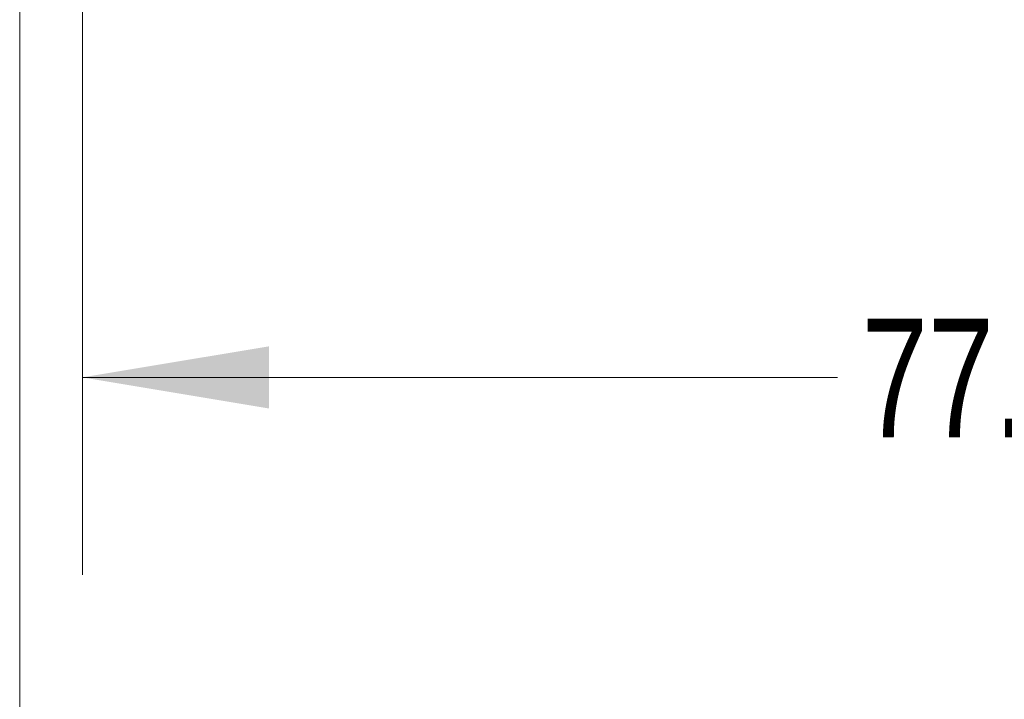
# Model space of a CAD drawing. Header units: millimetres. Extents: x 10 to 272, y 8 to 208.
# Tile 18 of 45: x 60 to 76, y 77 to 88. Entities that reach past the tile are written whole.
import ezdxf

# ---------------------------------------------------------------- set-up
doc = ezdxf.new("R2010")
doc.units = ezdxf.units.MM
doc.styles.add('SLDTEXTSTYLE0', font='TXT', dxfattribs={"width": 0.75})
doc.dimstyles.new('SLDDIMSTYLE2', dxfattribs={"dimtxt": 1.905, "dimasz": 3, "dimexe": 0, "dimexo": 0.0625, "dimgap": 0.47625, "dimtad": 0, "dimtih": 1, "dimtoh": 1, "dimdec": 1, "dimlfac": 2, "dimrnd": 1e-09, "dimzin": 12, "dimdsep": 46, "dimtxsty": 'SLDTEXTSTYLE0', "dimsah": 1, "dimcen": 0.09, "dimadec": 0, "dimazin": 3, "dimtfac": 1, "dimtdec": 1, "dimtofl": 0, "dimtmove": 0, "dimatfit": 3, "dimfxl": 1, "dimfrac": 2, "dimtolj": 1, "dimtzin": 12, "dimarcsym": 0})

# ---------------------------------------------------------------- blocks, each defined once
blk = doc.blocks.new('_D_6')
at = {"color": 7, "linetype": 'Continuous', "lineweight": 18}
for p, q in [((100.294, 95.242), (100.294, 79.076)), ((61.418, 94.659), (61.418, 79.076)), ((80.026, 83.763), (79.445, 83.763)), ((79.445, 83.763), (79.445, 80.739)), ((84.952, 83.763), (85.533, 83.763)), ((85.533, 83.763), (85.533, 80.739)), ((61.418, 82.251), (73.552, 82.251)), ((100.294, 82.251), (86.5, 82.251)), ((79.445, 80.739), (80.026, 80.739)), ((85.533, 80.739), (84.952, 80.739))]:
    blk.add_line(p, q, dxfattribs=at)
for points in [[(61.418, 82.251), (64.418, 81.751), (64.418, 82.751)], [(100.294, 82.251), (97.294, 82.751), (97.294, 81.751)]]:
    blk.add_solid(points, dxfattribs=at)
at = {"color": 7, "linetype": 'Continuous', "lineweight": 18, "char_height": 1.905, "attachment_point": 1, "style": 'SLDTEXTSTYLE0'}
for s, insert in [('77.8', (73.939, 83.194)), ('3.06', (80.026, 83.194))]:
    blk.add_mtext(s, dxfattribs=dict(at, insert=insert))
blk = doc.blocks.new('_D_7')
at = {"color": 7, "linetype": 'Continuous', "lineweight": 18}
for p, q in [((105.481, 97.084), (105.481, 73.266)), ((60.411, 96.724), (60.411, 73.266)), ((83.866, 77.953), (83.286, 77.953)), ((83.286, 77.953), (83.286, 74.929)), ((88.793, 77.953), (89.373, 77.953)), ((89.373, 77.953), (89.373, 74.929)), ((60.411, 76.441), (77.392, 76.441)), ((105.481, 76.441), (90.34, 76.441)), ((83.286, 74.929), (83.866, 74.929)), ((89.373, 74.929), (88.793, 74.929))]:
    blk.add_line(p, q, dxfattribs=at)
for points in [[(60.411, 76.441), (63.411, 75.941), (63.411, 76.941)], [(105.481, 76.441), (102.481, 76.941), (102.481, 75.941)]]:
    blk.add_solid(points, dxfattribs=at)
at = {"color": 7, "linetype": 'Continuous', "lineweight": 18, "char_height": 1.905, "attachment_point": 1, "style": 'SLDTEXTSTYLE0'}
for s, insert in [('90.1', (77.779, 77.385)), ('3.55', (83.866, 77.385))]:
    blk.add_mtext(s, dxfattribs=dict(at, insert=insert))

msp = doc.modelspace()

# ---------------------------------------------------------------- dimensions: what is measured, and where the dimension line sits
at = {"color": 7, "linetype": 'Continuous', "lineweight": 18}
for base, p1, p2, picture, middle in [((60.411, 76.441), (105.481, 98.354), (60.411, 97.994), '_D_7', (83.866, 76.441)), ((100.294, 82.251), (61.418, 95.929), (100.294, 96.512), '_D_6', (80.026, 82.251))]:
    dim = msp.add_linear_dim(base=base, p1=p1, p2=p2, dimstyle='SLDDIMSTYLE2', dxfattribs=at)
    dim.commit()
    dim.dimension.update_dxf_attribs({"geometry": picture, "text_midpoint": middle, "dimtype": 160})

doc.saveas('drawing.dxf')
